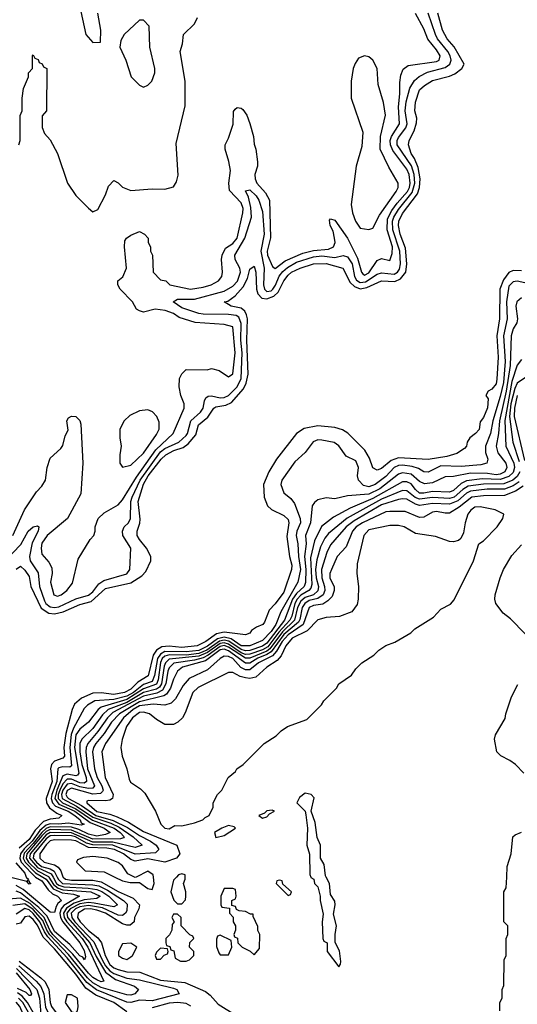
# Model space of a CAD drawing. Header units: inches. Extents: x 2671394 to 2765652, y 830470 to 955458.
# Tile 190 of 256: x 2687026 to 2689370, y 909401 to 914040. Entities that reach past the tile are written whole.
import ezdxf

# ---------------------------------------------------------------- set-up
doc = ezdxf.new("R2010")
doc.units = ezdxf.units.IN
doc.header["$MEASUREMENT"] = 0
doc.layers.add('C6980', color=7, linetype='Continuous')
doc.layers.add('C6981', color=7, linetype='Continuous')

msp = doc.modelspace()

# ---------------------------------------------------------------- linework, layer by layer
at = {"layer": 'C6980', "color": 2}
for points, elevation in [([(2687163.7, 910000), (2687185, 909965), (2687207.5, 909947.5), (2687230, 909940.4), (2687360.5, 909930), (2687405.3, 909910), (2687390, 909898.5), (2687330, 909892.8), (2687283.1, 909876.9), (2687245.9, 909854.1), (2687232.1, 909830), (2687235.4, 909810), (2687248.9, 909788.9), (2687319.8, 909710), (2687347.8, 909670), (2687422.8, 909510), (2687410, 909507.3), (2687390, 909516.4), (2687370, 909527.1), (2687350, 909547), (2687276.7, 909636.7), (2687182.8, 909730), (2687167.5, 909750), (2687141.2, 909810), (2687075.7, 909875.7), (2687030, 909901.1), (2686953.9, 909894)], 14), ([(2687057.2, 910000), (2687058, 909998), (2687066.8, 909990), (2687062, 909982), (2687070, 909982), (2687072.3, 909972.3), (2687078, 909970), (2687070, 909966), (2687059.5, 909979.5), (2686990, 909996.4)], 2), ([(2687183.1, 910000), (2687200.1, 909970), (2687210, 909962.3), (2687233.7, 909953.7), (2687348.6, 909948.6), (2687390, 909941.3), (2687412.4, 909932.4), (2687446.7, 909910), (2687486, 909870), (2687470, 909860.4), (2687377.6, 909877.6), (2687350, 909879.9), (2687310, 909874.3), (2687263.8, 909850), (2687248.4, 909830), (2687252, 909810), (2687356.9, 909690), (2687386.2, 909626.2), (2687430, 909551.6), (2687477, 909517), (2687566.6, 909486.6), (2687585.5, 909470), (2687568, 909450), (2687550, 909443.7), (2687530, 909444.8), (2687410, 909479.9), (2687370, 909501.6), (2687345.5, 909525.5), (2687256.1, 909636.1), (2687167.9, 909727.9), (2687153.4, 909750), (2687134.8, 909794.8), (2687090, 909847.2), (2687050, 909874.2), (2686993, 909867)], 18), ([(2687135.8, 910000), (2687151.1, 909991.1), (2687184.3, 909944.3), (2687226.3, 909926.3), (2687279.1, 909919.1), (2687308.4, 909910), (2687234.5, 909865.5), (2687221.2, 909850), (2687215.5, 909830), (2687217.8, 909810), (2687228.7, 909788.7), (2687310, 909691.1), (2687330, 909654), (2687335.9, 909624.1), (2687330.7, 909610), (2687323.3, 909623.3), (2687310, 909628.7), (2687262.6, 909682.6), (2687190, 909744.2), (2687155.9, 909815.9), (2687116.6, 909856.6), (2687030, 909925.6), (2687010, 909933.3)], 10), ([(2687101.1, 910000), (2687130, 909983.2), (2687159.5, 909939.5), (2687180.8, 909920.8), (2687204.4, 909910), (2687222.4, 909890), (2687205, 909875), (2687197.7, 909862.3), (2687190, 909833.2), (2687170, 909834.3), (2687042.1, 909942.1), (2687010, 909960.9)], 6), ([(2687202.5, 910000), (2687208.3, 909988.3), (2687228.4, 909970), (2687370, 909963.9), (2687398.4, 909958.4), (2687439, 909939), (2687515.6, 909890), (2687532.1, 909872.1), (2687530, 909840.9), (2687524.6, 909830), (2687510, 909819.3), (2687490, 909820.6), (2687415.6, 909855.6), (2687350, 909866.1), (2687310, 909859.7), (2687289.5, 909850), (2687268.6, 909830), (2687271.4, 909810), (2687286.2, 909790), (2687375.7, 909695.7), (2687413.9, 909610), (2687430, 909581.4), (2687450, 909558.5), (2687470, 909546), (2687530, 909524.3), (2687590, 909515.4), (2687750, 909477.1), (2687766.4, 909470), (2687777.3, 909450), (2687650, 909417), (2687590, 909419.8), (2687550, 909408.7), (2687530, 909411.5), (2687388.3, 909468.3), (2687342.8, 909502.8), (2687250, 909620.2), (2687158.8, 909718.8), (2687142.2, 909742.2), (2687121.5, 909790), (2687090, 909828.6), (2687070, 909845.2), (2687050, 909852.2), (2687010, 909825.3)], 22), ([(2687231.2, 910000), (2687242, 909990), (2687270, 909985.8), (2687370, 909985), (2687410, 909978), (2687490, 909932), (2687560.2, 909900.2), (2687590.4, 909870), (2687586.7, 909850), (2687567.6, 909810), (2687564.9, 909790), (2687546.1, 909773.9), (2687530, 909773.1), (2687510, 909779.3), (2687429.7, 909830), (2687390, 909844.2), (2687359, 909850), (2687330.9, 909849.1), (2687301.2, 909830), (2687298.9, 909810), (2687310.2, 909790), (2687350, 909748.8), (2687393.6, 909713.6), (2687411.4, 909690), (2687428.2, 909630), (2687450, 909588.5), (2687470, 909572.1), (2687490, 909564.4), (2687530, 909553.2), (2687592.1, 909552.1), (2687690, 909514), (2687803.9, 909503.9), (2687900.9, 909460.9), (2687923.4, 909443.4), (2687961.1, 909401.1), (2688044, 909350)], 26), ([(2687474.7, 910000), (2687510, 909982.8), (2687546, 909974), (2687590, 909974), (2687630, 909946), (2687650, 909942), (2687659, 909970), (2687656.2, 910000)], 30), ([(2687574, 910000), (2687570, 909998), (2687566.1, 910000)], 30), ([(2687764, 910000), (2687750, 909986), (2687738, 909930), (2687751.6, 909891.6), (2687770, 909874), (2687790, 909874), (2687807.3, 909892.7), (2687808, 909910), (2687808, 909930), (2687798, 909970), (2687806, 909990), (2687806, 910000)], 30), ([(2688397.3, 910000), (2688398, 909998), (2688412, 909990), (2688414, 909970), (2688430, 909954), (2688441, 909910), (2688441, 909890), (2688455.3, 909824.7), (2688451.3, 909790), (2688454, 909710), (2688458, 909698), (2688474, 909690), (2688474, 909650), (2688530, 909578), (2688537.2, 909590), (2688538, 909602), (2688533.1, 909653.1), (2688512.1, 909692.1), (2688511.6, 909730), (2688518, 909770), (2688504.8, 909824.8), (2688512, 909870), (2688510, 909886), (2688490, 909918), (2688485.2, 909970), (2688470.2, 910000)], 30), ([(2689288, 909370), (2689288, 909410), (2689298, 909430), (2689298, 909470), (2689306, 909490), (2689308, 909610), (2689318, 909630), (2689318, 909710), (2689326, 909730), (2689326, 909770), (2689306, 909790), (2689306, 909930), (2689318, 909950), (2689320.3, 910000)], 26), ([(2687530, 909365.7), (2687470, 909409.8), (2687384.3, 909444.3), (2687337.2, 909477.2), (2687290, 909543.1), (2687190, 909661.5), (2687137.1, 909717.1), (2687110, 909773.3), (2687090, 909800.3), (2687070, 909815.8), (2687050, 909812.6), (2687030, 909782.4), (2687010, 909777.7)], 26), ([(2687023.9, 909603.9), (2687126.2, 909526.2), (2687145.9, 909505.9), (2687163.5, 909470), (2687169.4, 909410), (2687176.5, 909390), (2687223.9, 909323.9), (2687244.6, 909270), (2687250.3, 909229.8), (2687231.5, 909208.5), (2687210, 909204.2), (2687190, 909213.6), (2687149.4, 909250), (2687090, 909273), (2687064.1, 909304.1), (2687026.4, 909390), (2687010, 909410.6)], 26), ([(2687021.3, 909581.3), (2687103.5, 909510), (2687125.2, 909485.2), (2687139.8, 909450), (2687147, 909387), (2687183.7, 909310), (2687182.8, 909290), (2687170, 909285.7), (2687110, 909308.9), (2687090, 909323.1), (2687040.2, 909410), (2687021, 909430)], 22), ([(2687010, 909548.7), (2687074.2, 909470), (2687081.6, 909450), (2687077.2, 909442.8), (2687070, 909442), (2687055.9, 909455.9), (2687015.9, 909475.9)], 14), ([(2687010.7, 909570), (2687107.3, 909470), (2687119.8, 909430), (2687126.2, 909353.8), (2687110, 909345.6), (2687090, 909362), (2687063, 909410), (2687038.4, 909438.4), (2687015.1, 909455.1)], 18), ([(2687832.5, 909392.5), (2687810, 909404.4), (2687771.2, 909408.8), (2687730, 909406.8), (2687650, 909384.8)], 26)]:
    msp.add_lwpolyline(points, dxfattribs=dict(at, elevation=elevation))
at = {"layer": 'C6980', "color": 2, "elevation": 30}
for points in [[(2688250, 909986), (2688238, 909982), (2688234, 909970), (2688290, 909914), (2688302, 909918), (2688306, 909930), (2688266, 909966), (2688262, 909982)], [(2688030, 909946), (2687990, 909946), (2687974, 909910), (2687974, 909870), (2687978, 909858), (2688014, 909854), (2688014, 909830), (2688032, 909812), (2688032, 909790), (2688042, 909770), (2688042, 909750), (2688034, 909730), (2688038, 909718), (2688052.7, 909712.7), (2688054, 909690), (2688074, 909670), (2688111.6, 909651.6), (2688130, 909634), (2688156.4, 909663.6), (2688158, 909730), (2688148.4, 909748.4), (2688147.3, 909767.3), (2688126, 909814), (2688126, 909826), (2688114, 909826), (2688090, 909838), (2688060.4, 909840.4), (2688047.3, 909847.3), (2688042, 909862), (2688026, 909866), (2688026, 909890), (2688042, 909898), (2688046, 909910), (2688042, 909942)], [(2687770, 909826), (2687750, 909826), (2687742, 909810), (2687754, 909790), (2687743.6, 909776.4), (2687742, 909750), (2687731.6, 909728.4), (2687714, 909710), (2687714, 909690), (2687718, 909678), (2687732.7, 909672.7), (2687738, 909658), (2687752.7, 909652.7), (2687758, 909618), (2687783.6, 909603.6), (2687810, 909604.7), (2687826, 909610), (2687846, 909630), (2687846, 909650), (2687826, 909670), (2687827.3, 909692.7), (2687846, 909710), (2687842, 909722), (2687827.3, 909727.3), (2687786, 909770), (2687786, 909810)], [(2687970, 909726), (2687958, 909722), (2687952.7, 909707.3), (2687952.7, 909672.7), (2687963.6, 909643.6), (2687970, 909634), (2688010, 909634), (2688026, 909670), (2688022, 909702)], [(2687550, 909688), (2687510, 909686), (2687492, 909650), (2687492, 909630), (2687510, 909618), (2687530, 909612), (2687550, 909624.7), (2687558, 909630), (2687578, 909670)], [(2687690, 909666), (2687670, 909646), (2687664.7, 909630), (2687670, 909614), (2687690, 909614), (2687707.3, 909632.7), (2687722, 909638), (2687726, 909650), (2687722, 909662)], [(2687270, 909446), (2687250, 909446), (2687241, 909410), (2687270, 909366), (2687290, 909362), (2687298, 909370), (2687302, 909390), (2687298, 909430)]]:
    msp.add_lwpolyline(points, close=True, dxfattribs=at)
at = {"layer": 'C6981', "color": 2}
for points, elevation in [([(2687293.7, 914173.7), (2687338, 913970), (2687370, 913932), (2687406, 913934), (2687408.7, 913990), (2687394, 914070)], 18), ([(2686957.7, 911490), (2687032.1, 911567.9), (2687066, 911630), (2687090, 911650.3), (2687110, 911655.5), (2687116.3, 911650), (2687112.6, 911630), (2687084.6, 911575.4), (2687072.8, 911510), (2687075.9, 911490), (2687113.1, 911433.1), (2687119.3, 911370), (2687142.2, 911302.2), (2687148.7, 911288.7), (2687170, 911274.2), (2687190, 911271), (2687210, 911274), (2687290, 911311.2), (2687350, 911328.6), (2687370, 911344.7), (2687398.2, 911381.8), (2687422, 911398), (2687530, 911428.8), (2687544.5, 911450), (2687549.5, 911550), (2687511.2, 911610), (2687509.7, 911630), (2687518.7, 911650), (2687538, 911670), (2687548.3, 911690), (2687549.8, 911770), (2687555.2, 911790), (2687594, 911870), (2687690, 912003.2), (2687710, 912019.4), (2687775.4, 912050), (2687810, 912081.1), (2687816.4, 912090), (2687832, 912150), (2687878.5, 912190), (2687890.8, 912210), (2687895.8, 912244.2), (2687902.4, 912257.6), (2687914, 912266), (2687930, 912267.7), (2687970, 912258.2), (2687990, 912259.7), (2688009.6, 912270), (2688050.4, 912309.6), (2688069, 912350), (2688073.4, 912470), (2688067.9, 912530), (2688069.1, 912609.1), (2688057.8, 912637.8), (2688045.8, 912645.8), (2688010, 912651.5), (2687890, 912651.8), (2687870, 912655.5), (2687790, 912682.7), (2687749.3, 912710), (2687770, 912723), (2687850, 912723.9), (2687990, 912760.7), (2688030, 912784.2), (2688052, 912808), (2688065.5, 912850), (2688062.8, 912870), (2688040.3, 912910), (2688039.3, 912930), (2688087.1, 913010), (2688117.3, 913110), (2688115.1, 913155.1), (2688103.3, 913203.3), (2688090, 913234), (2688110, 913238), (2688139.5, 913210), (2688152.7, 913190), (2688170, 913136), (2688177.4, 913030), (2688161.7, 912950), (2688177.8, 912870), (2688174.3, 912790), (2688178.6, 912770), (2688190, 912759.7), (2688210, 912763.2), (2688218, 912770), (2688231.3, 912788.7), (2688248.8, 912831.2), (2688265.7, 912854.3), (2688287, 912873), (2688330, 912897.3), (2688410, 912923), (2688450, 912926.6), (2688510, 912919.7), (2688550, 912928.7), (2688570, 912923.1), (2688591.8, 912890), (2688602.5, 912830), (2688612.6, 912812.6), (2688630, 912801.9), (2688655.5, 912804.5), (2688710, 912840.7), (2688730, 912847.5), (2688790, 912841), (2688805.4, 912850), (2688815.2, 912864.8), (2688819.5, 912890), (2688816.5, 912950), (2688783.6, 913050), (2688782.4, 913090), (2688788.5, 913110), (2688810, 913145.2), (2688874.3, 913225.7), (2688886.8, 913270), (2688883.8, 913310), (2688870.9, 913350.9), (2688804.8, 913450), (2688803.7, 913470), (2688810, 913484.4), (2688845.3, 913530), (2688851.6, 913550), (2688841.4, 913610), (2688846.8, 913653.3), (2688863.2, 913716.8), (2688886.1, 913753.9), (2688908.3, 913771.7), (2688947.1, 913792.9), (2689030, 913814.4), (2689052.6, 913830), (2689058.2, 913850), (2689054.4, 913870), (2689043.5, 913890), (2688994.6, 913950), (2688984.1, 913970), (2688949.8, 914070)], 6), ([(2686993.2, 911610), (2687048.7, 911730), (2687104.7, 911815.3), (2687130, 911842), (2687148, 911870), (2687155.3, 911930), (2687170, 911974), (2687220.4, 912019.6), (2687230, 912034), (2687240.4, 912079.6), (2687254.6, 912105.4), (2687248, 912150), (2687256.4, 912163.6), (2687270, 912171.3), (2687290.9, 912170.9), (2687310, 912152), (2687314.4, 912134.4), (2687323, 911950), (2687313.4, 911806.6), (2687250.9, 911689.1), (2687154.8, 911610), (2687130, 911573.2), (2687126.7, 911550), (2687130, 911522), (2687164, 911484), (2687176.8, 911456.8), (2687178.8, 911430), (2687171, 911390), (2687186.8, 911330), (2687204, 911324), (2687222, 911330), (2687248.7, 911350), (2687274.8, 911385.2), (2687302, 911498), (2687358, 911590), (2687375.3, 911610), (2687382, 911630), (2687382, 911650), (2687395.3, 911690), (2687423.2, 911716.8), (2687490, 911754.8), (2687510, 911777.3), (2687576, 911884), (2687667.3, 912012.7), (2687749.7, 912090.3), (2687801.2, 912210), (2687801.2, 912230), (2687785.2, 912270), (2687777.2, 912310), (2687779, 912350), (2687789.1, 912370.9), (2687810, 912391.3), (2687909.1, 912390.9), (2687930, 912396), (2687966.4, 912386.4), (2688010, 912358), (2688030, 912372), (2688041.1, 912470), (2688030, 912592.7), (2687990, 912603.7), (2687852.8, 912612.8), (2687777.1, 912637.1), (2687750, 912656.3), (2687710.7, 912669.3), (2687664.5, 912675.5), (2687610, 912662), (2687590, 912668), (2687576.4, 912676.4), (2687558, 912710), (2687499.3, 912770), (2687488.7, 912790), (2687488, 912810), (2687511.8, 912828.2), (2687529, 912870), (2687519.3, 912970), (2687522, 912998), (2687529.5, 913010.5), (2687550, 913024.7), (2687590, 913042), (2687614, 913030), (2687632, 913010), (2687632, 912990), (2687642, 912970), (2687642, 912950), (2687652, 912930), (2687654, 912850), (2687690, 912814), (2687714, 912810), (2687734, 912790), (2687830.8, 912770.8), (2687890, 912779.3), (2687928.7, 912790), (2687962, 912810), (2687978, 912830), (2687982, 912850), (2687976, 912910), (2687979.3, 912930), (2687995.9, 912964.1), (2688030, 912985.3), (2688050, 913010.8), (2688077.8, 913130), (2688078, 913150), (2688070, 913177.6), (2688014.9, 913234.9), (2688011.3, 913270), (2688018.7, 913330), (2688011.7, 913371.7), (2687993.2, 913430), (2687994, 913450), (2688010, 913482), (2688031.9, 913548.1), (2688033.2, 913606.8), (2688040.9, 913619.1), (2688050, 913626), (2688070, 913622.8), (2688076.7, 913616.7), (2688096, 913590), (2688110.8, 913550.8), (2688126.8, 913490), (2688130, 913454), (2688138.8, 913430), (2688145.5, 913370), (2688146, 913350), (2688134, 913310), (2688134.6, 913290), (2688142.7, 913270), (2688184.6, 913224.6), (2688202.3, 913190), (2688207.9, 913012.1), (2688191.4, 912950), (2688192.6, 912930), (2688216.4, 912876.4), (2688230, 912868.2), (2688276.9, 912903.1), (2688360.2, 912939.8), (2688410, 912952.1), (2688481.4, 912958.6), (2688503.6, 912970), (2688511.3, 912990), (2688509.7, 913010), (2688502.9, 913042.9), (2688489.3, 913070.7), (2688485.2, 913094.8), (2688490, 913102), (2688510, 913096), (2688570, 913010.6), (2688616.6, 912916.6), (2688635.8, 912850), (2688642.2, 912842.2), (2688650, 912837), (2688670, 912846.9), (2688710, 912905.5), (2688730, 912915.5), (2688770, 912904.7), (2688781, 912939), (2688782.7, 912970), (2688757, 913050), (2688758.4, 913101.6), (2688779.1, 913140.9), (2688804.3, 913175.7), (2688852.4, 913230), (2688861.9, 913250), (2688865, 913270), (2688859.9, 913310), (2688850, 913335.8), (2688783.1, 913423.1), (2688772.2, 913450), (2688771.4, 913470), (2688777.3, 913490), (2688815.1, 913550), (2688810.6, 913630), (2688817.3, 913690), (2688816.2, 913743.8), (2688822, 913778), (2688832.7, 913807.3), (2688856, 913824), (2688990, 913842.6), (2689002, 913850), (2689007.3, 913870), (2688990, 913898.4), (2688948.4, 913948.4), (2688930, 913997.2), (2688890, 914069.2)], 10), ([(2687010, 911451.3), (2687030, 911464.7), (2687050, 911446), (2687070, 911416), (2687078, 911370), (2687126.9, 911266.9), (2687164, 911244), (2687190, 911240.7), (2687230.7, 911249.3), (2687310, 911284.4), (2687362, 911298), (2687430, 911359.7), (2687550, 911386), (2687601.1, 911418.9), (2687619.7, 911440.2), (2687643.7, 911490), (2687643.7, 911510), (2687623.6, 911550), (2687589.7, 911590), (2687578.7, 911610), (2687578.7, 911630), (2687592.2, 911667.7), (2687593.9, 911686.1), (2687584.8, 911770), (2687610, 911851.7), (2687631.9, 911890), (2687692.6, 911970), (2687715.1, 911990), (2687752.3, 912010), (2687795.8, 912024.2), (2687819.2, 912040.8), (2687856.5, 912083.5), (2687869.1, 912130.9), (2687912.8, 912167.2), (2687940.7, 912210), (2687950, 912216.5), (2687996.6, 912223.4), (2688023.3, 912236.7), (2688079.9, 912300.1), (2688093.2, 912326.8), (2688101.6, 912370), (2688095.8, 912530), (2688098.4, 912630), (2688094.8, 912650), (2688086.3, 912666.3), (2688070, 912681.3), (2688022, 912690), (2687988.7, 912710), (2688006, 912714), (2688041.1, 912738.9), (2688078, 912782), (2688098.9, 912821.1), (2688110, 912864.7), (2688130, 912878), (2688138.4, 912850), (2688141.5, 912770), (2688148.2, 912748.2), (2688167.3, 912727.3), (2688190, 912724.7), (2688222.5, 912737.5), (2688243.6, 912756.4), (2688270, 912810.3), (2688290, 912836.5), (2688306.6, 912850), (2688346.6, 912870), (2688410, 912890.2), (2688470, 912892), (2688547.7, 912870), (2688582.3, 912802.3), (2688602.6, 912782.6), (2688630, 912772.5), (2688661.3, 912778.7), (2688730, 912810.2), (2688793.7, 912806.3), (2688820.6, 912819.4), (2688844.5, 912850), (2688849.8, 912890), (2688843.7, 912963.7), (2688817.8, 913030), (2688809.8, 913070), (2688812.6, 913090), (2688830, 913126.4), (2688899.9, 913220.1), (2688908.6, 913250), (2688912.3, 913290), (2688903.5, 913343.5), (2688886.4, 913386.4), (2688869.8, 913410), (2688857.6, 913450), (2688860.7, 913470), (2688883.9, 913516.1), (2688894.8, 913554.8), (2688896.6, 913576.6), (2688887.6, 913610), (2688890, 913651.3), (2688909.7, 913710), (2688933.2, 913730), (2688970, 913753.7), (2689050, 913773.7), (2689075.1, 913784.9), (2689109.5, 913810), (2689119.5, 913830), (2689072.7, 913912.7), (2689038.9, 913950), (2689018.3, 913990), (2688995.1, 914070)], 2), ([(2687022, 913450), (2687028.7, 913470), (2687028.9, 913588.9), (2687038, 913610), (2687038, 913670), (2687044.7, 913715.3), (2687068, 913770), (2687068, 913790), (2687086, 913810), (2687086, 913870), (2687090, 913874), (2687098, 913858), (2687112.7, 913852.7), (2687118, 913838), (2687132.7, 913832.7), (2687138, 913818), (2687154, 913810), (2687152, 913610), (2687132.7, 913587.3), (2687132.7, 913532.7), (2687143.6, 913503.6), (2687170, 913474), (2687204.7, 913410), (2687251.3, 913270), (2687290, 913212), (2687350, 913152), (2687370, 913134), (2687394.6, 913145.4), (2687430, 913214), (2687444.7, 913255.3), (2687470, 913282), (2687490, 913271.3), (2687510.7, 913250.7), (2687550, 913234.8), (2687650, 913242.8), (2687710, 913241), (2687750, 913252), (2687764.7, 913275.3), (2687773.2, 913306.8), (2687763.2, 913456.8), (2687805.6, 913634.4), (2687806, 913750), (2687782, 913890), (2687793.6, 913926.4), (2687797.2, 913970), (2687850, 914021), (2687863.7, 914050)], 14), ([(2689390, 912856.9), (2689350, 912858.3), (2689330, 912848.3), (2689305.1, 912814.9), (2689288.5, 912770), (2689285.7, 912630), (2689272.9, 912550), (2689280.2, 912450), (2689274.3, 912345.7), (2689270, 912324), (2689250, 912299), (2689232, 912290), (2689222, 912270), (2689233.4, 912253.4), (2689230.4, 912210.4), (2689210, 912165.2), (2689195.2, 912144.8), (2689190, 912109.3), (2689173.4, 912090), (2689146.8, 912070), (2689134, 912050), (2689130.7, 912030), (2689121.1, 912018.9), (2689084.7, 911995.3), (2689038, 911982), (2688950, 911968.2), (2688810, 911974.8), (2688776.3, 911963.7), (2688730, 911926), (2688710, 911917), (2688690, 911928.7), (2688673.9, 911973.9), (2688652, 912012), (2688572.1, 912092.1), (2688547.3, 912107.3), (2688510, 912118), (2688430, 912126.9), (2688366.7, 912113.3), (2688330.4, 912090), (2688236, 911970), (2688199, 911910), (2688174.6, 911850), (2688177, 911790), (2688193, 911750), (2688211.7, 911731.7), (2688270, 911704.4), (2688290, 911684.7), (2688293.4, 911670), (2688284.6, 911604.6), (2688297.6, 911510), (2688308.2, 911470), (2688306, 911450), (2688270, 911342.7), (2688230, 911287), (2688201.7, 911258.3), (2688178.8, 911201.2), (2688170.8, 911190), (2688141.6, 911178.4), (2688118, 911162), (2688110, 911149.2), (2688090, 911141.2), (2687990, 911154.7), (2687953.8, 911146.2), (2687902.4, 911110), (2687862.8, 911090), (2687790, 911082.6), (2687730, 911088.7), (2687695.2, 911084.8), (2687671.1, 911068.9), (2687654.1, 911045.9), (2687631.3, 910948.7), (2687581.9, 910918.1), (2687550, 910886.3), (2687519.3, 910870), (2687470, 910861), (2687410, 910868), (2687370, 910867), (2687317.4, 910842.6), (2687284.8, 910815.2), (2687272.6, 910790), (2687242.7, 910677.3), (2687234.3, 910610), (2687236.5, 910570), (2687230, 910559.7), (2687190, 910546.2), (2687175.5, 910530), (2687171, 910510), (2687179.8, 910450), (2687150.8, 910370), (2687152.6, 910350), (2687167, 910327), (2687201.1, 910301.1), (2687224.9, 910290), (2687210, 910278.4), (2687170, 910273.5), (2687138.2, 910261.8), (2687098.9, 910221.1), (2687070, 910177.8), (2687024.2, 910135.8)], 2), ([(2689433.8, 912793.8), (2689370, 912808.2), (2689350, 912804.7), (2689330, 912783.7), (2689318.7, 912710), (2689322.2, 912630), (2689305.1, 912550), (2689312.5, 912430), (2689304.8, 912330), (2689290, 912264.5), (2689255.2, 912150), (2689244, 912090), (2689219.5, 912030), (2689220.9, 912000.9), (2689230.5, 911969.5), (2689226.8, 911950), (2689198, 911942), (2689105.8, 911934.2), (2689010, 911937.7), (2688950, 911907.8), (2688930, 911909.7), (2688904.9, 911924.9), (2688874.8, 911934.8), (2688830, 911941.4), (2688810, 911939.4), (2688790, 911929.8), (2688750, 911887.7), (2688701.1, 911850), (2688670, 911839.2), (2688645.2, 911845.2), (2688622, 911870), (2688617, 911890), (2688622, 911930), (2688610, 911961.2), (2688563.7, 911983.7), (2688530, 912032.7), (2688507.2, 912047.2), (2688450, 912059.5), (2688430, 912060.9), (2688408.5, 912051.5), (2688370, 912001.2), (2688322.8, 911957.2), (2688261, 911870), (2688256, 911850), (2688270.7, 911810.7), (2688303.4, 911783.4), (2688319.9, 911759.9), (2688346.5, 911690), (2688348.9, 911670), (2688331.4, 911630), (2688328.2, 911610), (2688336.9, 911570), (2688339.4, 911510), (2688349.3, 911450), (2688335.5, 911390), (2688256.2, 911250), (2688233.1, 911190), (2688210, 911157.4), (2688170, 911114.8), (2688110, 911089.4), (2688070, 911089.9), (2688022.3, 911122.3), (2687990, 911129.9), (2687957.6, 911122.4), (2687910, 911087.8), (2687870, 911067.5), (2687810, 911060.7), (2687710, 911063.7), (2687688.9, 911051.1), (2687674.6, 911030), (2687661.7, 910950), (2687650, 910922.4), (2687610, 910907.4), (2687561.9, 910870), (2687530, 910852.8), (2687470, 910837.2), (2687380.7, 910830), (2687346, 910810), (2687330, 910794), (2687278.9, 910701.1), (2687268.2, 910671.8), (2687262.8, 910610), (2687270, 910523.7), (2687262.6, 910517.4), (2687230, 910519), (2687210, 910515.1), (2687205.4, 910510), (2687201.2, 910450), (2687177.6, 910390), (2687174.4, 910370), (2687180.1, 910350), (2687194.9, 910334.9), (2687254.7, 910310), (2687286.2, 910290), (2687311, 910270), (2687316.4, 910256.4), (2687330.3, 910249.7), (2687315.6, 910244.4), (2687253.9, 910253.9), (2687210, 910249.2), (2687170, 910251.4), (2687150, 910245.1), (2687120.9, 910219.1), (2687085, 910170), (2687046.5, 910133.5), (2687030.4, 910110), (2687026.2, 910090), (2687033.3, 910070), (2687079.5, 910019.5), (2687100.4, 910000.4), (2687101.1, 910000)], 6), ([(2689390.5, 912729.5), (2689367.7, 912710), (2689363, 912690), (2689370.7, 912630), (2689368.5, 912611.5), (2689350, 912582.7), (2689340.9, 912550), (2689335.7, 912410), (2689317.5, 912290), (2689285.9, 912150), (2689282.2, 912090), (2689270.2, 912030), (2689278.8, 911998.8), (2689316.1, 911950), (2689320.2, 911930), (2689311.4, 911910), (2689290, 911899), (2689270, 911896), (2689230, 911902), (2689150, 911903.4), (2689070, 911887), (2689030, 911886.6), (2688970, 911857.7), (2688932.4, 911852.4), (2688910, 911863.5), (2688870, 911898.2), (2688830, 911904.5), (2688810, 911899.2), (2688723.2, 911830), (2688670, 911804.1), (2688570, 911797), (2688510, 911782.7), (2688470, 911787), (2688430, 911778), (2688414.2, 911765.8), (2688404.4, 911750), (2688395.6, 911670), (2688372.9, 911610), (2688374.7, 911570), (2688367.4, 911510), (2688374, 911450), (2688372.5, 911387.5), (2688365.4, 911370), (2688330, 911336), (2688311.7, 911310), (2688273.9, 911210), (2688190, 911102.8), (2688170, 911087.9), (2688110, 911068.1), (2688090, 911066.2), (2688070, 911072.1), (2688011, 911111), (2687990, 911116.6), (2687967.8, 911112.2), (2687908.2, 911070), (2687870, 911053.4), (2687810, 911045.7), (2687731.9, 911048.1), (2687710, 911041.7), (2687697.9, 911030), (2687689.3, 911010.7), (2687678.5, 910930), (2687670, 910908.6), (2687610, 910887.6), (2687530, 910837.6), (2687410, 910801.2), (2687396.1, 910790), (2687350, 910729.7), (2687310, 910697.6), (2687291, 910670), (2687284.8, 910610), (2687303.9, 910490), (2687298.9, 910481), (2687290, 910477.4), (2687250, 910485), (2687230, 910476.8), (2687200.4, 910410), (2687191.7, 910370), (2687210, 910344.4), (2687285.5, 910310), (2687357.9, 910257.9), (2687424.2, 910230), (2687451.8, 910210), (2687430, 910200.7), (2687390, 910192.5), (2687350, 910201.6), (2687304.6, 910224.6), (2687270, 910235.8), (2687170, 910237.4), (2687150, 910229.2), (2687129.8, 910210.2), (2687090, 910158.3), (2687047.1, 910112.9), (2687041.7, 910090), (2687051.3, 910070), (2687100.5, 910020.5), (2687135.8, 910000)], 10), ([(2689390, 912439.3), (2689370, 912412.7), (2689344.1, 912335.9), (2689310.7, 912150.7), (2689315.5, 912030), (2689353.7, 911950), (2689356.8, 911930), (2689350, 911906.4), (2689330, 911887.8), (2689290, 911872.8), (2689204.1, 911875.9), (2689130, 911867.6), (2689105.9, 911854.1), (2689070, 911821.2), (2689050, 911814), (2688970, 911816.8), (2688930, 911808.5), (2688910, 911809.1), (2688890, 911826), (2688870, 911852.3), (2688850, 911862.4), (2688830, 911861.8), (2688690, 911784.5), (2688582.1, 911737.9), (2688504.1, 911695.9), (2688448.2, 911651.8), (2688415.1, 911584.9), (2688396.1, 911503.9), (2688401.8, 911378.2), (2688397.9, 911362.1), (2688387.7, 911350), (2688350, 911328), (2688333.1, 911310), (2688321.6, 911290), (2688308.4, 911230), (2688298.1, 911210), (2688246.6, 911153.4), (2688194.2, 911085.8), (2688170, 911071.6), (2688110, 911050.4), (2688090, 911049.5), (2688070, 911057), (2688010, 911097.9), (2687990, 911103.7), (2687970, 911100.1), (2687910, 911057.6), (2687870, 911040.3), (2687730, 911027.4), (2687712.6, 911010), (2687706, 910994), (2687694.1, 910910), (2687684.6, 910895.4), (2687670, 910885.3), (2687610, 910869.5), (2687530, 910823.4), (2687443.6, 910790), (2687416, 910764), (2687370, 910700.9), (2687318.5, 910650), (2687310.1, 910629.9), (2687310.1, 910590), (2687318.1, 910530), (2687339.2, 910470), (2687340.7, 910450), (2687330, 910443), (2687310, 910444.3), (2687270, 910460.9), (2687250, 910461.1), (2687230, 910440.2), (2687214.4, 910410), (2687207.6, 910390), (2687208, 910370), (2687227.5, 910350), (2687290, 910321.5), (2687368.7, 910268.7), (2687471, 910230), (2687499.7, 910210), (2687517.4, 910190), (2687515.6, 910184.4), (2687500.3, 910179.7), (2687370, 910179.1), (2687270, 910222), (2687170, 910224), (2687150, 910214.9), (2687130, 910194), (2687059.7, 910110), (2687056.4, 910090), (2687068, 910070), (2687109.4, 910029.4), (2687162.3, 910002.3), (2687163.7, 910000)], 14), ([(2689432.2, 912370), (2689370, 912327.1), (2689357.8, 912302.2), (2689340.3, 912230), (2689332.8, 912170), (2689348.8, 912048.8), (2689378.4, 911958.4)], 18), ([(2689370.1, 912269.9), (2689356.6, 912210), (2689355.5, 912170), (2689403.4, 911963.4)], 22), ([(2689381.4, 911910), (2689370, 911887.2), (2689349.6, 911870.4), (2689307.1, 911852.9), (2689210, 911851.7), (2689138.4, 911841.6), (2689113.1, 911826.9), (2689072.4, 911790), (2689050, 911783.2), (2688970, 911787.9), (2688910, 911781.2), (2688889, 911789), (2688850, 911819.3), (2688830, 911821.8), (2688730, 911780.5), (2688568.4, 911691.6), (2688480.5, 911619.5), (2688463.5, 911596.5), (2688443.6, 911556.4), (2688425.2, 911494.8), (2688419.5, 911450), (2688422.8, 911410), (2688432.9, 911370), (2688430.6, 911349.4), (2688410, 911330.7), (2688370, 911317.3), (2688350, 911301), (2688335.1, 911270), (2688321, 911210), (2688264.6, 911155.4), (2688203.9, 911076.1), (2688190, 911065), (2688110, 911031.3), (2688090, 911031.3), (2688010, 911083.6), (2687990, 911091.2), (2687970, 911086.7), (2687914.5, 911045.5), (2687890, 911033), (2687850, 911022.3), (2687752, 911008), (2687730, 910986.3), (2687723.5, 910970), (2687715.1, 910910), (2687699.1, 910880.9), (2687672.8, 910867.2), (2687610, 910852.1), (2687464.5, 910775.5), (2687438.9, 910750), (2687394, 910686), (2687346.5, 910630), (2687338.5, 910610), (2687337.1, 910590), (2687345.9, 910510), (2687379.2, 910430), (2687370, 910419.8), (2687350, 910417.4), (2687310, 910426), (2687270, 910441.6), (2687250, 910437.2), (2687229, 910410), (2687223, 910390), (2687226.8, 910370), (2687293.8, 910333.8), (2687370, 910282.3), (2687454.7, 910254.7), (2687495.2, 910235.2), (2687561.1, 910190), (2687603, 910150), (2687570, 910138.8), (2687464.1, 910164.1), (2687370, 910165.4), (2687270, 910209.2), (2687170, 910210.9), (2687150, 910199.3), (2687074.8, 910110), (2687071.5, 910090), (2687110, 910045.2), (2687174.7, 910014.7), (2687183.1, 910000)], 18), ([(2689378.2, 911861.8), (2689350, 911843.7), (2689310, 911828.5), (2689228.3, 911828.3), (2689150, 911818.1), (2689130, 911809.8), (2689090, 911772.7), (2689050, 911757.4), (2688970, 911760.6), (2688910, 911750.7), (2688890, 911757.1), (2688850, 911780.3), (2688830, 911782.8), (2688810, 911778.9), (2688730, 911754), (2688601.4, 911678.6), (2688563.6, 911650), (2688510, 911589.6), (2688490, 911565.6), (2688472.4, 911530), (2688447.8, 911450), (2688448.8, 911410), (2688462.2, 911370), (2688463.5, 911350), (2688455.2, 911330), (2688430, 911312.7), (2688390, 911302.6), (2688368.7, 911290), (2688356.6, 911270), (2688345.9, 911214.1), (2688338.7, 911201.3), (2688270, 911142.5), (2688210, 911061.5), (2688190, 911048.5), (2688147.7, 911032.3), (2688110, 911008.3), (2688090, 911007.5), (2688010, 911066.9), (2687990, 911074.3), (2687970, 911070.3), (2687901.3, 911018.7), (2687793, 910990), (2687768.7, 910970), (2687750, 910932.7), (2687736.9, 910890), (2687717.5, 910862.5), (2687705.2, 910854.8), (2687590, 910826.3), (2687495.5, 910770), (2687458.8, 910730), (2687423.4, 910676.6), (2687384.5, 910630), (2687373.2, 910610), (2687369.3, 910590), (2687377.8, 910510), (2687391, 910470), (2687413.4, 910430), (2687418.8, 910410), (2687416.2, 910403.8), (2687406.7, 910393.3), (2687370, 910390.5), (2687270, 910419.2), (2687250, 910407.8), (2687243.9, 910390), (2687250, 910376.9), (2687255.2, 910370), (2687316.9, 910336.9), (2687385.2, 910290), (2687466.9, 910266.9), (2687533.9, 910233.9), (2687590, 910196.8), (2687642.6, 910170), (2687668.9, 910150), (2687681.3, 910130), (2687665.9, 910114.2), (2687570, 910108.4), (2687464.2, 910150), (2687370, 910152.5), (2687340.5, 910160.5), (2687289.7, 910190), (2687270, 910194.7), (2687190, 910196.3), (2687170, 910194.2), (2687150, 910180.4), (2687092.6, 910110), (2687090.1, 910090), (2687105.2, 910070), (2687129.4, 910050), (2687170, 910038.6), (2687188.5, 910028.5), (2687202.5, 910000)], 22), ([(2689397.3, 911842.7), (2689361.2, 911818.8), (2689310, 911798), (2689210, 911797.3), (2689155.5, 911790), (2689096.7, 911743.3), (2689050, 911715.1), (2689030, 911714.3), (2688990, 911723), (2688970, 911719.7), (2688930, 911695.6), (2688910, 911694.7), (2688842.5, 911722.5), (2688770, 911722.9), (2688750, 911720.5), (2688641.1, 911670), (2688611.7, 911650), (2688593.1, 911630), (2688564.2, 911555.8), (2688521.6, 911510), (2688494.4, 911450), (2688487.6, 911430), (2688487.7, 911410), (2688507.2, 911367.2), (2688507.4, 911350), (2688497.2, 911322.8), (2688478, 911302), (2688453.2, 911286.8), (2688410, 911280.3), (2688389.1, 911270.9), (2688361, 911190), (2688290, 911140.9), (2688262.2, 911110), (2688235.8, 911064.2), (2688216.9, 911043.1), (2688151.5, 911010), (2688110, 910977), (2688090, 910976.2), (2688068.3, 910988.3), (2688030, 911030.5), (2688010, 911038.8), (2687990, 911040.5), (2687970, 911029.6), (2687910, 910976.9), (2687823.7, 910936.3), (2687796.7, 910903.3), (2687760.3, 910839.8), (2687740.3, 910819.7), (2687710.4, 910809.6), (2687654.8, 910814.8), (2687590, 910807.1), (2687560.6, 910790), (2687515, 910750), (2687430.3, 910630), (2687413.7, 910590), (2687429.2, 910470), (2687466, 910390), (2687463, 910370), (2687450, 910362), (2687430, 910359.8), (2687350, 910360.9), (2687342.4, 910357.6), (2687341.6, 910350), (2687390, 910309.5), (2687450, 910296.9), (2687484.6, 910284.6), (2687538.6, 910258.6), (2687610, 910214.7), (2687766, 910150), (2687780.7, 910110), (2687764.9, 910090), (2687710, 910071), (2687630, 910086.5), (2687570, 910075.5), (2687550, 910083.1), (2687515.3, 910110), (2687472.6, 910130), (2687436.2, 910136.2), (2687350, 910138.8), (2687290, 910170.4), (2687270, 910174.5), (2687190, 910174.9), (2687170, 910170.5), (2687150, 910152.3), (2687121.6, 910110), (2687121.3, 910090), (2687142, 910070), (2687190, 910057.1), (2687207.3, 910047.3), (2687220.2, 910030), (2687230, 910001.1), (2687231.2, 910000)], 26), ([(2689406.8, 911146.8), (2689337.5, 911217.5), (2689304.1, 911244.1), (2689269, 911290), (2689264, 911310), (2689265.2, 911330), (2689289.4, 911410.6), (2689305.2, 911450), (2689344.8, 911515.2), (2689390, 911566)], 26), ([(2689401.2, 910490), (2689362, 910530), (2689335.3, 910550), (2689292.1, 910572.1), (2689274, 910590), (2689262, 910650), (2689268, 910670), (2689312.9, 910747.1), (2689315.3, 910770), (2689342, 910850), (2689372.9, 910907.1)], 26), ([(2688470.2, 910000), (2688466.8, 910006.8), (2688459.6, 910059.6), (2688443.7, 910090), (2688443.7, 910150), (2688427, 910187), (2688418, 910258), (2688398.4, 910310), (2688412.9, 910372.9), (2688399, 910390), (2688370, 910395.1), (2688344.2, 910375.8), (2688332, 910350), (2688371, 910310), (2688374, 910294), (2688381, 910230), (2688378, 910150), (2688391.1, 910108.9), (2688392.7, 910012.7), (2688397.3, 910000)], 30), ([(2689320.3, 910000), (2689322.7, 910050), (2689340.9, 910110), (2689349.2, 910190), (2689360.2, 910199.8), (2689390, 910212)], 26), ([(2687566.1, 910000), (2687535.5, 910015.5), (2687510, 910053.2), (2687490, 910068.7), (2687438, 910090), (2687370, 910097), (2687326.8, 910093.2), (2687298, 910082), (2687294, 910070), (2687334, 910030), (2687424.5, 910024.5), (2687474.7, 910000)], 30), ([(2687007.6, 910067.6), (2687050, 910018.4), (2687057.2, 910000)], 2), ([(2687656.2, 910000), (2687655.3, 910010), (2687630, 910028), (2687574, 910000)], 30), ([(2687806, 910000), (2687806, 910010), (2687790, 910015.3), (2687774, 910010), (2687764, 910000)], 30)]:
    msp.add_lwpolyline(points, dxfattribs=dict(at, elevation=elevation))
for points, elevation in [([(2687610, 914038), (2687590, 914038), (2687518, 913970), (2687502, 913942), (2687498, 913910), (2687526, 913850), (2687551.1, 913771.1), (2687590, 913732), (2687610, 913722), (2687630, 913732), (2687648, 913750), (2687662, 913790), (2687662, 913810), (2687639.3, 913910), (2687635.3, 914010)], 18), ([(2688650, 913869.2), (2688622, 913858), (2688605.8, 913834.2), (2688597.3, 913810), (2688588, 913750), (2688588, 913670), (2688642.8, 913510), (2688638, 913442), (2688610.5, 913349.5), (2688586.8, 913170), (2688594, 913130), (2688607.7, 913090), (2688630, 913058), (2688670, 913051.3), (2688690, 913058), (2688720.6, 913119.4), (2688799.3, 913230), (2688808.7, 913250), (2688808.7, 913270), (2688764.4, 913344.4), (2688723.7, 913430), (2688726, 913490), (2688749, 913590), (2688739.3, 913650), (2688714.2, 913734.2), (2688709.2, 913810), (2688690, 913849), (2688670, 913865.2)], 14), ([(2687630, 912201.2), (2687590, 912197.2), (2687544.5, 912175.5), (2687518, 912150), (2687498, 912110), (2687498, 912070), (2687504.7, 912030), (2687498, 911990), (2687498, 911950), (2687510, 911932), (2687550, 911941), (2687610, 911997.3), (2687670, 912084.9), (2687682.4, 912110), (2687683.3, 912143.3), (2687672.7, 912170), (2687651.9, 912191.9)], 14), ([(2689195.3, 911744.7), (2689170, 911742.7), (2689150.5, 911729.5), (2689137.3, 911710), (2689124.9, 911670), (2689117.3, 911622.7), (2689104, 911596), (2689093.4, 911586.6), (2689070, 911579.3), (2689050, 911580.9), (2688984.4, 911604.4), (2688890, 911619.7), (2688837.2, 911650), (2688810, 911656.9), (2688770, 911656.4), (2688670, 911636.3), (2688646.4, 911610), (2688616, 911476), (2688614.8, 911430), (2688622, 911370), (2688620.7, 911310), (2688615.2, 911284.8), (2688590.5, 911249.5), (2688532.5, 911227.5), (2688470, 911223.7), (2688430, 911212.7), (2688379.6, 911160.4), (2688310, 911125.1), (2688279, 911090), (2688257.5, 911042.5), (2688239.5, 911020.5), (2688190.8, 910990), (2688137.7, 910942.3), (2688110, 910936.4), (2688090, 910938.5), (2688065.2, 910945.2), (2688030, 910964.5), (2688010, 910963.7), (2687866, 910894), (2687842, 910870), (2687806.1, 910773.9), (2687792.7, 910750), (2687770.3, 910729.7), (2687750, 910718.4), (2687710, 910718.4), (2687670, 910742), (2687637, 910770), (2687610, 910777.6), (2687590, 910775.5), (2687556.9, 910750), (2687529.1, 910710), (2687508, 910648), (2687502, 910610), (2687508, 910570), (2687530.7, 910510), (2687541.4, 910461.4), (2687547.7, 910447.7), (2687595.5, 910415.5), (2687615.2, 910395.2), (2687666, 910310), (2687691.3, 910250), (2687710, 910231.3), (2687730, 910227.7), (2687756.4, 910243.6), (2687790, 910241), (2687850, 910256), (2687888, 910270), (2687899, 910281), (2687918, 910290), (2687938, 910330), (2687938, 910350), (2687958, 910390), (2687978, 910410), (2688008.7, 910470), (2688042, 910498), (2688049.3, 910510.7), (2688078, 910530), (2688178, 910630), (2688233.6, 910666.4), (2688258, 910690), (2688288, 910710), (2688378, 910742), (2688448.4, 910811.6), (2688458, 910830), (2688518, 910890), (2688529.3, 910910.7), (2688589.1, 910950.9), (2688610, 910982), (2688638, 911010), (2688693.6, 911046.4), (2688718, 911070), (2688750, 911091.3), (2688793.6, 911106.4), (2688868.9, 911151.1), (2688888, 911170), (2688974.6, 911225.4), (2689010, 911262), (2689054.6, 911285.4), (2689073.2, 911306.8), (2689164, 911490), (2689188.7, 911570), (2689210, 911584.7), (2689275.3, 911650), (2689302, 911690), (2689306, 911710), (2689266, 911730)], 30), ([(2688215.3, 910315.3), (2688190, 910312), (2688178.8, 910301.2), (2688152, 910290), (2688170, 910278), (2688190, 910284.7), (2688202, 910298), (2688226, 910310)], 30), ([(2688010, 910242.7), (2687978, 910230), (2687943.8, 910210), (2687950, 910187.3), (2687990, 910196), (2688042, 910230), (2688036.5, 910236.5)], 30)]:
    msp.add_lwpolyline(points, close=True, dxfattribs=dict(at, elevation=elevation))

doc.saveas('drawing.dxf')
